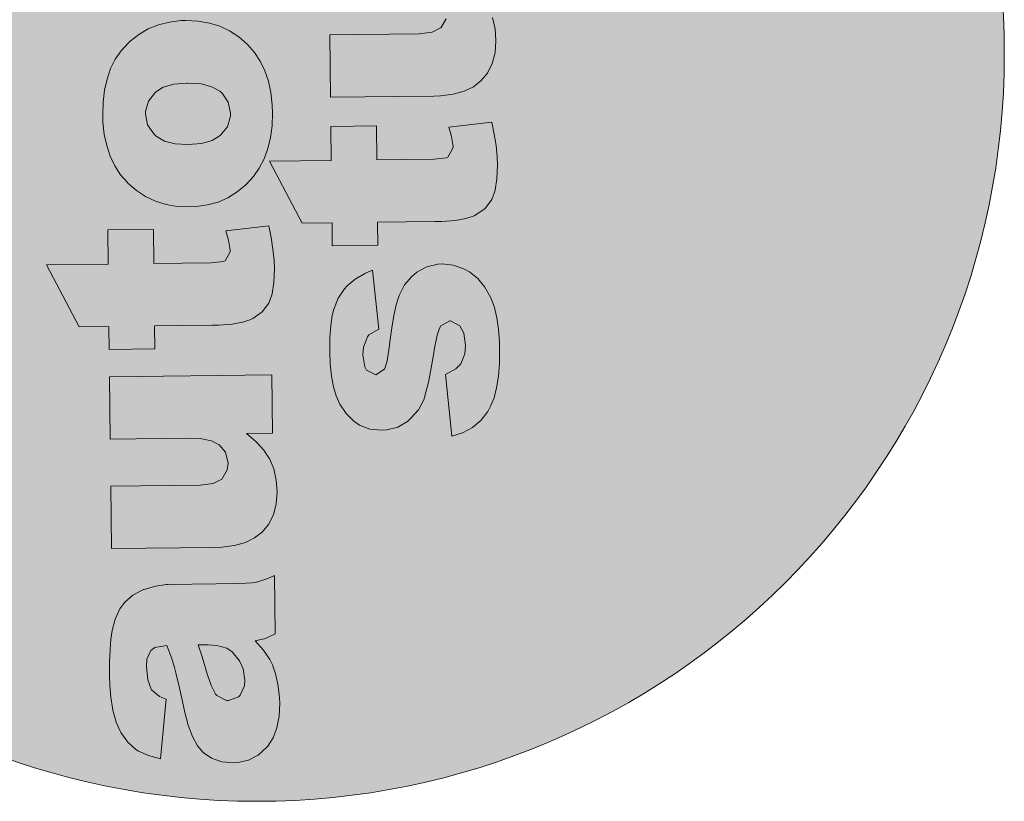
# Model space of a CAD drawing. Header units: millimetres. Extents: x -115268 to 140687, y -37779 to 24471.
# Tile 3 of 256: x -50284 to -49171, y -28963 to -28079. Entities that reach past the tile are written whole.
import ezdxf

# ---------------------------------------------------------------- set-up
doc = ezdxf.new("R2010")
doc.units = ezdxf.units.MM
doc.layers.get('0').update_dxf_attribs({"lineweight": 9})

msp = doc.modelspace()

# ---------------------------------------------------------------- hatches: boundary and pattern name
at = {"true_color": 0x000000}
h = msp.add_hatch(color=18, dxfattribs=at)
h.dxf.hatch_style = 1
h.paths.add_polyline_path([(-50861.01287, -28118.30102, 1), (-49170.81229, -28118.30102, 1)])
at = {"true_color": 0xffffff}
h = msp.add_hatch(color=7, dxfattribs=at)
h.dxf.hatch_style = 1
h.paths.add_polyline_path([(-50116.12036, -28718.13064), (-50117.99406, -28718.15346), (-50130.40994, -28719.83792), (-50143.48021, -28723.74505), (-50143.98914, -28723.92161), (-50156.17868, -28730.20308), (-50165.28142, -28738.15057), (-50170.81124, -28745.71383), (-50176.29336, -28757.19482), (-50179.71069, -28770.35428), (-50181.12755, -28779.91179), (-50182.00228, -28792.01812), (-50182.5156, -28805.82366), (-50182.49923, -28821.15601), (-50182.19198, -28832.39613), (-50181.01024, -28845.49958), (-50179.15751, -28857.74306), (-50178.7878, -28860.12362), (-50175.21512, -28873.70904), (-50170.48742, -28884.21388), (-50169.78948, -28885.56828), (-50161.81917, -28896.54472), (-50152.8621, -28904.61299), (-50149.77116, -28906.61969), (-50138.63706, -28911.59494), (-50124.7921, -28915.34465), (-50118.62771, -28847.97673), (-50126.16193, -28844.83162), (-50135.3386, -28836.9312), (-50139.33775, -28826.08194), (-50140.87884, -28811.44961), (-50140.3033, -28802.75415), (-50135.82661, -28792.6483), (-50131.4352, -28789.52831), (-50117.735, -28786.95845), (-50112.91026, -28799.86512), (-50109.18798, -28811.74511), (-50109.18591, -28811.91544), (-50107.04852, -28819.55569), (-50104.52898, -28830.59851), (-50101.11626, -28845.03768), (-50097.3193, -28863.04978), (-50093.73832, -28877.31654), (-50088.81125, -28890.20402), (-50083.23395, -28900.52816), (-50076.66781, -28908.11446), (-50067.22049, -28914.47315), (-50055.58575, -28918.5905), (-50042.11051, -28919.95965), (-50037.34524, -28919.56089), (-50025.28247, -28916.85856), (-50014.4494, -28911.1047), (-50004.84603, -28902.2993), (-50003.67027, -28900.92209), (-49997.65225, -28891.47891), (-49993.36042, -28880.18277), (-49990.7927, -28867.20402), (-49990.12149, -28852.37438), (-49990.36443, -28846.41468), (-49991.72067, -28832.97263), (-49994.42922, -28820.39886), (-49998.31561, -28809.03196), (-50001.45634, -28802.93719), (-50008.40049, -28792.28898), (-50017.72726, -28781.84014), (-50006.17343, -28779.31437), (-49995.33621, -28773.90118), (-49996.13902, -28707.98101), (-50003.59233, -28711.47901), (-50014.79097, -28715.19299), (-50020.74029, -28716.28761), (-50035.04025, -28717.14321)])
h.paths.add_polyline_path([(-50061.10703, -28786.9682), (-50049.82334, -28790.23802), (-50043.98211, -28794.25556), (-50035.50909, -28804.54443), (-50031.47934, -28813.69488), (-50029.62039, -28826.44937), (-50030.05672, -28832.5877), (-50034.69545, -28843.37697), (-50036.54633, -28845.27349), (-50048.07942, -28849.50263), (-50050.12553, -28849.35718), (-50061.26792, -28843.70058), (-50062.65136, -28842.01382), (-50067.70935, -28832.3648), (-50072.83996, -28816.75402), (-50074.26903, -28811.31985), (-50078.16994, -28798.76059), (-50082.23703, -28786.54409), (-50070.99483, -28786.40718)], flags=16)
h.paths.add_polyline_path([(-50055.63828, -28598.94903), (-50065.38315, -28603.71117), (-50080.01134, -28605.59294), (-50181.0208, -28606.82308), (-50180.15991, -28677.51267), (-50063.30917, -28676.0896), (-50055.47577, -28675.82384), (-50041.35859, -28673.9483), (-50028.96345, -28670.56048), (-50018.46276, -28665.49211), (-50010.02684, -28658.74527), (-50002.63576, -28650.13717), (-49997.31569, -28639.3396), (-49994.05832, -28627.03389), (-49993.03607, -28613.05179), (-49994.04748, -28599.94626), (-49996.75604, -28587.37249), (-50001.30479, -28576.39037), (-50008.08721, -28566.21528), (-50016.8926, -28556.61191), (-50027.73996, -28547.20376), (-49998.10143, -28546.84281), (-49998.90217, -28481.09297), (-50182.52477, -28483.32921), (-50181.66802, -28553.67813), (-50093.26345, -28552.6015), (-50079.96892, -28553.12104), (-50067.33084, -28555.69291), (-50058.41734, -28560.18412), (-50051.32982, -28568.61589), (-50048.45508, -28580.84692), (-50049.38375, -28588.5245)])
h.paths.add_polyline_path([(-50184.54941, -28317.08092), (-50184.07852, -28355.74728), (-50253.91643, -28356.5978), (-50216.9463, -28426.67727), (-50183.2197, -28426.26653), (-50182.90439, -28452.15766), (-50131.29247, -28451.5291), (-50131.60778, -28425.63798), (-50067.0503, -28424.85177), (-50058.87416, -28424.75219), (-50044.06734, -28423.5497), (-50031.99835, -28421.35838), (-50022.66512, -28418.34857), (-50020.46319, -28417.29958), (-50009.99154, -28409.8465), (-50002.44879, -28399.70331), (-50002.11434, -28399.18815), (-49998.6576, -28389.26508), (-49996.59673, -28376.63322), (-49996.10623, -28360.95398), (-49996.561, -28351.58962), (-49997.7386, -28338.82684), (-49999.6017, -28325.73169), (-50002.49096, -28312.30831), (-50050.97459, -28318.00961), (-50047.95026, -28328.5352), (-50046.05598, -28341.26649), (-50051.92447, -28351.92314), (-50053.61953, -28352.62523), (-50067.56845, -28354.32836), (-50132.4666, -28355.11872), (-50132.9375, -28316.45237)])
h.paths.add_polyline_path([(-50159.3797, -28103.652), (-50161.56918, -28105.723), (-50169.30093, -28114.33525), (-50175.99822, -28123.95706), (-50181.32037, -28134.5843), (-50185.26531, -28146.38729), (-50188.17785, -28159.02952), (-50189.8856, -28172.67925), (-50190.21821, -28187.3344), (-50189.95245, -28195.1678), (-50188.59206, -28208.95052), (-50185.7111, -28221.69256), (-50181.81849, -28233.57047), (-50176.57356, -28244.5801), (-50169.97838, -28254.55112), (-50161.40197, -28264.40642), (-50152.04144, -28272.56136), (-50141.73828, -28279.25035), (-50130.60003, -28284.56628), (-50118.62878, -28288.3388), (-50105.99692, -28290.39967), (-50092.52997, -28291.08747), (-50084.69865, -28290.65137), (-50071.94417, -28288.79243), (-50059.88762, -28285.57909), (-50048.70351, -28280.67276), (-50038.22148, -28274.07136), (-50028.60773, -28266.11765), (-50019.86434, -28256.64127), (-50013.33531, -28247.19187), (-50007.67249, -28236.56049), (-50003.55514, -28224.92575), (-50000.47019, -28212.45178), (-49998.75829, -28199.14273), (-49998.2512, -28184.82618), (-49998.70597, -28175.46183), (-50000.23669, -28161.68118), (-50002.94939, -28148.76673), (-50007.01234, -28136.8909), (-50012.25519, -28126.0516), (-50018.67795, -28116.24885), (-50026.45303, -28107.31437), (-50026.97027, -28106.80958), (-50036.44041, -28098.5772), (-50046.74565, -28091.71787), (-50057.88182, -28086.57228), (-50069.68067, -28082.96802), (-50082.48493, -28080.73889), (-50096.12014, -28080.2235), (-50101.5709, -28080.28988), (-50114.83847, -28081.98472), (-50127.23776, -28085.03187), (-50138.7667, -28089.60167), (-50149.42321, -28095.86447)])
h.paths.add_polyline_path([(-50139.48932, -28198.13083), (-50141.85513, -28185.72324), (-50141.88832, -28182.99786), (-50138.62472, -28171.20316), (-50130.5689, -28161.22408), (-50121.77779, -28155.66545), (-50109.89573, -28152.11351), (-50094.54196, -28150.8666), (-50079.06278, -28151.90837), (-50066.92948, -28154.99748), (-50057.83734, -28160.16796), (-50055.25533, -28162.35122), (-50048.31534, -28172.65876), (-50045.94953, -28185.06635), (-50045.91012, -28188.30274), (-50049.34197, -28200.26985), (-50057.39987, -28210.07859), (-50066.52958, -28215.81171), (-50078.58405, -28219.19539), (-50093.55913, -28220.57029), (-50108.22257, -28219.55634), (-50120.35587, -28216.46723), (-50129.79283, -28210.96023), (-50132.54932, -28208.43837)], flags=16)
h.paths.add_polyline_path([(-50190.19188, -27853.76602), (-50189.38907, -27919.68619), (-50162.30559, -27919.35635), (-50170.56909, -27926.27146), (-50179.48283, -27935.7499), (-50186.0077, -27945.53998), (-50189.47689, -27954.44103), (-50192.05292, -27966.73844), (-50192.73035, -27981.05707), (-50192.09072, -27991.6117), (-50189.38217, -28004.18547), (-50184.81236, -28015.71441), (-50178.21511, -28025.85576), (-50169.5842, -28035.12054), (-50165.28223, -28038.64574), (-50155.83905, -28044.66376), (-50144.87944, -28049.30041), (-50132.57373, -28052.55778), (-50118.91985, -28054.6062), (-50104.09229, -28055.10707), (-50090.30335, -28054.25769), (-50076.86959, -28052.22011), (-50064.64479, -28048.83436), (-50053.62686, -28044.27078), (-50043.81996, -28038.18869), (-50037.23907, -28032.9977), (-50028.15085, -28023.85785), (-50021.11912, -28013.72088), (-50016.13972, -28002.92745), (-50013.21887, -27990.96657), (-50012.35036, -27978.34923), (-50013.33273, -27967.62841), (-50016.37988, -27955.22912), (-50021.46485, -27943.36574), (-50022.16072, -27942.18168), (-50029.26275, -27932.55756), (-50039.60325, -27922.80252), (-50001.4479, -27922.33784), (-50002.31087, -27851.47792)])
h.paths.add_polyline_path([(-50139.39409, -27968.14148), (-50142.17814, -27955.38254), (-50139.53077, -27942.92962), (-50131.81769, -27932.78435), (-50126.5829, -27928.97264), (-50115.39048, -27924.74766), (-50101.1009, -27923.04038), (-50093.60195, -27923.28978), (-50080.79146, -27926.02991), (-50071.18416, -27931.53484), (-50063.56905, -27941.32308), (-50060.86464, -27953.55618), (-50063.09792, -27966.01977), (-50070.13173, -27975.98641), (-50074.01627, -27978.7595), (-50085.03628, -27983.15275), (-50099.4962, -27984.86211), (-50110.06327, -27984.47971), (-50122.87169, -27981.90991), (-50132.13002, -27977.08218)], flags=16)
h.paths.add_polyline_path([(-50069.44643, -27738.49396), (-50083.41816, -27738.32339), (-50098.59261, -27737.31566), (-50111.39481, -27735.25687), (-50121.82474, -27732.14702), (-50129.87826, -27728.32678), (-50130.05275, -27727.98818), (-50138.50917, -27719.062), (-50141.55218, -27707.00339), (-50140.77518, -27700.8609), (-50136.51239, -27687.18006), (-50187.02714, -27665.98896), (-50191.50383, -27676.09482), (-50195.0998, -27688.57501), (-50196.15109, -27700.1724), (-50196.14072, -27701.02409), (-50194.10729, -27714.11717), (-50188.69409, -27724.95439), (-50184.54794, -27729.67402), (-50174.74542, -27737.22091), (-50161.36998, -27744.38357), (-50191.51951, -27744.75075), (-50190.71671, -27810.67092), (-50007.09411, -27808.43468), (-50007.955, -27737.74509)])
h.paths.add_polyline_path([(-50131.44836, -27459.51526), (-50133.32206, -27459.53807), (-50145.74002, -27461.0522), (-50158.81028, -27464.95933), (-50159.31921, -27465.13589), (-50171.50875, -27471.41736), (-50180.61149, -27479.36485), (-50186.13924, -27487.09844), (-50191.62343, -27498.4091), (-50195.04076, -27511.56856), (-50196.45762, -27521.12607), (-50197.33028, -27533.40273), (-50197.84567, -27547.03794), (-50197.82931, -27562.37029), (-50197.52206, -27573.61041), (-50196.34031, -27586.71387), (-50194.48759, -27598.95734), (-50194.1158, -27601.50824), (-50190.54311, -27615.09366), (-50185.81542, -27625.5985), (-50185.11955, -27626.78256), (-50177.14924, -27637.759), (-50168.1901, -27645.99761), (-50165.10123, -27647.83397), (-50153.96506, -27652.97956), (-50140.12217, -27656.55893), (-50133.95571, -27589.36135), (-50141.492, -27586.0459), (-50150.66536, -27578.32447), (-50154.66783, -27567.29622), (-50156.20684, -27552.83422), (-50155.63337, -27543.96844), (-50151.15668, -27533.86258), (-50146.76527, -27530.74259), (-50133.00473, -27528.33415), (-50128.24033, -27541.07941), (-50124.51598, -27553.12972), (-50124.51391, -27553.30006), (-50122.3786, -27560.76997), (-50119.85905, -27571.81279), (-50116.44426, -27586.4223), (-50112.64938, -27604.26406), (-50109.0684, -27618.53082), (-50104.14132, -27631.4183), (-50098.56402, -27641.74244), (-50091.99789, -27649.32875), (-50082.55056, -27655.68743), (-50070.91375, -27659.97512), (-50057.44058, -27661.17393), (-50052.67324, -27660.94551), (-50040.61255, -27658.07284), (-50029.77948, -27652.31898), (-50020.1761, -27643.51358), (-50019.00034, -27642.13637), (-50012.98233, -27632.69319), (-50008.68842, -27621.56739), (-50006.12277, -27608.4183), (-50005.45156, -27593.58866), (-50005.6945, -27587.62896), (-50007.05074, -27574.18691), (-50009.75722, -27561.78348), (-50013.64361, -27550.41658), (-50016.78641, -27544.15147), (-50023.72848, -27533.67359), (-50033.05734, -27523.05442), (-50021.50351, -27520.52865), (-50010.66421, -27515.2858), (-50011.46909, -27449.19529), (-50018.9224, -27452.69329), (-50030.12104, -27456.40727), (-50036.07037, -27457.50189), (-50050.36825, -27458.52783)])
h.paths.add_polyline_path([(-50097.56503, -27527.92871), (-50086.32283, -27527.79179), (-50076.43502, -27528.35282), (-50065.15134, -27531.62264), (-50059.31219, -27535.46984), (-50050.83917, -27545.75871), (-50046.80941, -27554.90916), (-50044.95046, -27567.66365), (-50045.38472, -27573.97232), (-50050.02552, -27584.59125), (-50051.8764, -27586.48777), (-50063.40949, -27590.71691), (-50065.4556, -27590.57146), (-50076.59799, -27584.91487), (-50077.97935, -27583.39843), (-50083.03943, -27573.57908), (-50088.17003, -27557.9683), (-50089.5991, -27552.53413), (-50093.50001, -27539.97488)], flags=16)
h.paths.add_polyline_path([(-50196.86118, -27306.13461), (-50196.45252, -27339.69088), (-50200.88127, -27339.74481), (-50212.64485, -27339.03627), (-50223.34685, -27333.04141), (-50226.16757, -27319.77973), (-50225.90365, -27313.47313), (-50224.37246, -27299.31447, 0.0136846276), (-50268.8652, -27311.94535), (-50269.89838, -27324.06026), (-50270.43659, -27335.82176), (-50270.65487, -27345.87576), (-50270.00072, -27357.62274), (-50268.13763, -27370.7179), (-50264.94711, -27380.90074), (-50259.3781, -27390.54353), (-50250.92375, -27399.29937), (-50241.82954, -27404.64019), (-50228.668, -27408.22786), (-50216.38304, -27409.78187), (-50203.94019, -27410.31178), (-50195.5937, -27410.21013), (-50195.27217, -27436.61227), (-50143.66025, -27435.98371), (-50143.98179, -27409.58158), (-50011.97111, -27407.97389), (-50012.82992, -27337.45463), (-50144.8406, -27339.06232), (-50145.24927, -27305.50606)])
h.paths.add_polyline_path([(-49924.41614, -27407.07797), (-49930.94309, -27416.69771), (-49936.26524, -27427.32494), (-49940.38259, -27438.95968), (-49943.29513, -27451.60191), (-49944.83254, -27465.24956), (-49945.33549, -27479.90678), (-49945.06973, -27487.74018), (-49943.53901, -27501.52083), (-49940.8263, -27514.43528), (-49936.76336, -27526.31111), (-49931.5205, -27537.15041), (-49924.92533, -27547.12142), (-49916.41699, -27557.08225), (-49906.98838, -27565.13167), (-49896.68315, -27571.991), (-49885.5449, -27577.30692), (-49873.74606, -27580.91119), (-49860.94179, -27583.14031), (-49847.47692, -27583.65778), (-49839.64352, -27583.39202), (-49826.88904, -27581.53307), (-49814.83457, -27578.1494), (-49803.65045, -27573.24307), (-49793.16635, -27566.81201), (-49783.72294, -27558.86036), (-49774.98162, -27549.21366), (-49768.28226, -27539.76218), (-49762.78977, -27529.13287), (-49758.50001, -27517.6664), (-49755.41506, -27505.19243), (-49753.70524, -27491.71304), (-49753.36848, -27477.39856), (-49753.65084, -27468.20247), (-49755.18156, -27454.42182), (-49758.06459, -27441.50945), (-49762.12754, -27429.63361), (-49767.20006, -27418.79225), (-49773.79523, -27408.82123), (-49781.3979, -27400.05501), (-49781.91514, -27399.55023), (-49791.38736, -27391.1475), (-49801.69052, -27384.45852), (-49812.82669, -27379.31293), (-49824.79795, -27375.5404), (-49837.60014, -27373.48161), (-49851.06709, -27372.79381), (-49856.51577, -27373.03053), (-49869.78542, -27374.55502), (-49882.1847, -27377.60218), (-49893.71157, -27382.34232), (-49904.36808, -27388.60512), (-49914.32665, -27396.22231), (-49916.68439, -27398.46572)])
h.paths.add_polyline_path([(-49896.97241, -27478.29563), (-49896.83319, -27475.73851), (-49893.57167, -27463.77347), (-49885.51584, -27453.79439), (-49876.89299, -27448.40817), (-49864.8406, -27444.85415), (-49849.61527, -27443.44232), (-49834.00972, -27444.47868), (-49821.87642, -27447.56779), (-49812.78429, -27452.73827), (-49810.2002, -27455.09186), (-49803.26228, -27465.22907), (-49800.89647, -27477.63665), (-49801.02532, -27481.04546), (-49804.28891, -27492.84015), (-49812.34682, -27502.6489), (-49812.34474, -27502.81924), (-49821.64686, -27508.38409), (-49833.69925, -27511.93811), (-49848.50607, -27513.1406), (-49863.16744, -27512.29698), (-49875.30281, -27509.03754), (-49884.73977, -27503.53053), (-49887.6666, -27501.01075), (-49894.43626, -27490.70114)], flags=16)
h.paths.add_polyline_path([(-49939.35737, -27621.06377), (-49938.50063, -27691.41269), (-49754.87803, -27689.17644), (-49755.73477, -27618.82753)])
h.paths.add_polyline_path([(-50007.955, -27737.74509), (-50007.09411, -27808.43468), (-49918.85987, -27807.36012), (-49921.55206, -27810.11869), (-49929.60582, -27820.26811), (-49935.43068, -27831.58292), (-49936.91184, -27835.85999), (-49939.82854, -27848.16155), (-49940.68668, -27861.63057), (-49939.68564, -27873.88442), (-49936.64056, -27886.11337), (-49931.73423, -27897.29749), (-49924.79423, -27907.60503), (-49915.82265, -27916.86566), (-49908.08491, -27922.73408), (-49897.96453, -27928.40312), (-49886.83873, -27932.69703), (-49874.36476, -27935.78199), (-49860.5447, -27937.48766), (-49845.5468, -27937.98645), (-49835.84178, -27937.52754), (-49822.40388, -27935.83063), (-49809.83218, -27932.95174), (-49797.95634, -27928.88879), (-49786.77637, -27923.64179), (-49776.46261, -27917.21281), (-49773.25526, -27914.78868), (-49764.33116, -27906.16192), (-49757.29527, -27896.36562), (-49752.31795, -27885.40186), (-49749.57159, -27873.10238), (-49748.71345, -27859.63336), (-49749.34063, -27850.10074), (-49752.04918, -27837.52697), (-49756.96173, -27825.83184), (-49760.77966, -27820.08605), (-49769.24024, -27810.81919), (-49780.60483, -27800.90626), (-49753.52135, -27800.57643), (-49754.32416, -27734.65625)])
h.paths.add_polyline_path([(-49860.41998, -27807.84094), (-49845.78765, -27806.29985), (-49833.00205, -27806.99595), (-49820.53223, -27809.74023), (-49811.13111, -27814.986), (-49803.13948, -27825.03133), (-49800.43508, -27837.26443), (-49802.85321, -27848.53774), (-49810.7387, -27858.51475), (-49816.99344, -27862.50924), (-49828.53275, -27866.22737), (-49843.50782, -27867.60227), (-49856.12101, -27867.07443), (-49868.76117, -27864.33222), (-49877.84708, -27859.67275), (-49885.27734, -27851.0748), (-49888.44767, -27838.68063), (-49885.58228, -27826.03535), (-49878.03954, -27815.89216), (-49871.95722, -27811.7294)], flags=16)
h.paths.add_polyline_path([(-49935.07159, -27972.97869), (-49934.21485, -28043.32761), (-49845.98061, -28042.25305), (-49832.51574, -28042.77052), (-49819.87973, -28045.17206), (-49810.96623, -28049.66327), (-49804.04906, -28058.09711), (-49801.17432, -28070.32813), (-49801.93057, -28078.17398), (-49808.10855, -28088.47091), (-49808.27889, -28088.47299), (-49817.92998, -28093.36065), (-49832.56023, -28095.07208), (-49933.5697, -28096.30222), (-49932.70881, -28166.99181), (-49815.85806, -28165.56875), (-49808.195, -28165.30506), (-49793.90749, -28163.42744), (-49781.68269, -28160.04169), (-49771.18199, -28154.97333), (-49762.57366, -28148.39475), (-49755.355, -28139.61839), (-49749.86459, -28128.81874), (-49746.60722, -28116.51304), (-49745.75323, -28102.70335), (-49746.59638, -28089.42541), (-49749.47527, -28076.85371), (-49753.86644, -28066.00404), (-49754.21541, -28065.32684), (-49760.80644, -28055.6965), (-49769.43943, -28046.26139), (-49780.4592, -28036.68498), (-49750.65033, -28036.32195), (-49751.44899, -27970.74245)])
h.paths.add_polyline_path([(-49880.39596, -28237.9066), (-49880.86686, -28199.24025), (-49932.30844, -28199.86673), (-49931.83754, -28238.53308), (-50001.84579, -28239.38567), (-49964.70533, -28309.46307), (-49930.97873, -28309.05234), (-49930.66341, -28334.94346), (-49879.22183, -28334.31698), (-49879.53715, -28308.42586), (-49814.80933, -28307.63757), (-49806.80352, -28307.54007), (-49791.82637, -28306.3355), (-49779.75738, -28304.14418), (-49770.42414, -28301.13437), (-49768.22222, -28300.08538), (-49757.75056, -28292.63231), (-49750.24195, -28282.53501), (-49746.58489, -28272.22329), (-49744.5261, -28259.4211), (-49744.0356, -28243.74185), (-49744.32003, -28234.37543), (-49745.49763, -28221.61265), (-49747.52899, -28208.6899), (-49750.24999, -28195.09411), (-49798.90395, -28200.79749), (-49795.70928, -28211.321), (-49793.851, -28223.81041), (-49799.85383, -28234.71102), (-49801.5489, -28235.41311), (-49815.32747, -28237.11417)])
h.paths.add_polyline_path([(-49835.06784, -28364.78507), (-49840.80119, -28369.62502), (-49848.86117, -28379.26343), (-49855.0184, -28391.26373), (-49855.34663, -28392.2899), (-49858.46685, -28401.86815), (-49861.21944, -28413.65662), (-49863.43404, -28427.65324), (-49865.45342, -28443.69183), (-49866.22212, -28450.51566), (-49868.60084, -28465.02536), (-49871.39536, -28474.32805), (-49881.35556, -28480.85397), (-49891.81246, -28475.52974), (-49893.90213, -28471.80724), (-49896.28246, -28458.2073), (-49895.53657, -28449.50977), (-49890.90614, -28438.03915), (-49889.22974, -28435.80403), (-49878.0643, -28429.36467), (-49885.35026, -28362.67165), (-49893.14632, -28366.00346), (-49904.65036, -28372.61731), (-49913.75725, -28380.22413), (-49916.95215, -28383.67027), (-49923.97766, -28394.31825), (-49928.9384, -28406.6447), (-49930.72704, -28413.65131), (-49932.46176, -28425.08666), (-49933.31575, -28438.89636), (-49933.45727, -28455.25279), (-49932.95479, -28468.53488), (-49931.59441, -28482.31761), (-49929.40309, -28494.3866), (-49926.38083, -28504.74185), (-49922.17659, -28514.2309), (-49915.06211, -28524.87704), (-49906.43949, -28533.46047), (-49899.74037, -28537.97865), (-49888.10356, -28542.26633), (-49874.96899, -28543.63963), (-49868.84103, -28543.22428), (-49856.61415, -28540.00886), (-49845.61904, -28533.57158), (-49841.74279, -28530.11714), (-49833.17181, -28520.47251), (-49827.34695, -28509.1577), (-49824.72529, -28500.60769), (-49821.96648, -28489.33023), (-49819.24294, -28475.15704), (-49816.21192, -28458.25433), (-49814.9405, -28450.74293), (-49812.05285, -28436.05667), (-49809.42497, -28428.01767), (-49807.92306, -28425.44395), (-49797.42118, -28419.6776), (-49786.45445, -28425.69358), (-49782.0944, -28433.9882), (-49780.05474, -28447.59229), (-49780.78818, -28457.31184), (-49785.25242, -28468.43971), (-49790.80299, -28474.2996), (-49802.82012, -28480.74933), (-49795.49682, -28550.50841), (-49783.44858, -28546.61373), (-49772.27898, -28540.51504), (-49762.83557, -28532.5634), (-49754.95008, -28522.5864), (-49751.61596, -28516.58313), (-49747.81646, -28506.82625), (-49744.88732, -28495.54671), (-49742.83268, -28482.40384), (-49741.65254, -28467.39765), (-49741.51309, -28450.87087), (-49741.59606, -28444.05742), (-49742.62615, -28429.41886), (-49744.48924, -28416.32371), (-49747.35776, -28404.60369), (-49750.88688, -28394.59533), (-49751.23585, -28393.91813), (-49758.02833, -28381.73482), (-49765.98412, -28371.95073), (-49775.44389, -28364.57003), (-49781.96024, -28361.07179), (-49794.10805, -28356.79033), (-49806.39094, -28355.40666), (-49811.32655, -28355.8075), (-49823.72791, -28358.68431)])

# ---------------------------------------------------------------- linework, layer by layer
at = {"color": 7, "lineweight": 0}
for p, q in [((-49746.59638, -28089.42541), (-49749.47527, -28076.85371)), ((-50127.23776, -28085.03187), (-50138.7667, -28089.60167)), ((-50114.83847, -28081.98472), (-50127.23776, -28085.03187)), ((-50101.5709, -28080.28988), (-50114.83847, -28081.98472)), ((-50096.12014, -28080.2235), (-50101.5709, -28080.28988)), ((-50082.48493, -28080.73889), (-50096.12014, -28080.2235)), ((-50069.68067, -28082.96802), (-50082.48493, -28080.73889)), ((-50057.88182, -28086.57228), (-50069.68067, -28082.96802)), ((-50046.74565, -28091.71787), (-50057.88182, -28086.57228)), ((-49808.27889, -28088.47299), (-49817.92998, -28093.36065)), ((-49808.10855, -28088.47091), (-49808.27889, -28088.47299)), ((-49801.93057, -28078.17398), (-49808.10855, -28088.47091)), ((-50149.42321, -28095.86447), (-50159.3797, -28103.652)), ((-50138.7667, -28089.60167), (-50149.42321, -28095.86447)), ((-50036.44041, -28098.5772), (-50046.74565, -28091.71787)), ((-50026.97027, -28106.80958), (-50036.44041, -28098.5772)), ((-49832.56023, -28095.07208), (-49933.5697, -28096.30222)), ((-49933.5697, -28096.30222), (-49932.70881, -28166.99181)), ((-49817.92998, -28093.36065), (-49832.56023, -28095.07208)), ((-49745.75323, -28102.70335), (-49746.59638, -28089.42541)), ((-50161.56918, -28105.723), (-50169.30093, -28114.33525)), ((-50159.3797, -28103.652), (-50161.56918, -28105.723)), ((-50026.45303, -28107.31437), (-50026.97027, -28106.80958)), ((-50018.67795, -28116.24885), (-50026.45303, -28107.31437)), ((-49746.60722, -28116.51304), (-49745.75323, -28102.70335)), ((-50169.30093, -28114.33525), (-50175.99822, -28123.95706)), ((-50012.25519, -28126.0516), (-50018.67795, -28116.24885)), ((-49749.86459, -28128.81874), (-49746.60722, -28116.51304)), ((-50175.99822, -28123.95706), (-50181.32037, -28134.5843)), ((-50007.01234, -28136.8909), (-50012.25519, -28126.0516)), ((-49755.355, -28139.61839), (-49749.86459, -28128.81874)), ((-50181.32037, -28134.5843), (-50185.26531, -28146.38729)), ((-50002.94939, -28148.76673), (-50007.01234, -28136.8909)), ((-49762.57366, -28148.39475), (-49755.355, -28139.61839)), ((-50185.26531, -28146.38729), (-50188.17785, -28159.02952)), ((-50130.5689, -28161.22408), (-50121.77779, -28155.66545)), ((-50121.77779, -28155.66545), (-50109.89573, -28152.11351)), ((-50109.89573, -28152.11351), (-50095.08891, -28150.91102)), ((-50095.08891, -28150.91102), (-50094.0669, -28150.89857)), ((-50094.0669, -28150.89857), (-50079.06278, -28151.90837)), ((-50079.06278, -28151.90837), (-50066.92948, -28154.99748)), ((-50066.92948, -28154.99748), (-50057.83734, -28160.16796)), ((-50000.23669, -28161.68118), (-50002.94939, -28148.76673)), ((-49781.68269, -28160.04169), (-49771.18199, -28154.97333)), ((-49771.18199, -28154.97333), (-49762.57366, -28148.39475)), ((-50188.17785, -28159.02952), (-50189.8856, -28172.67925)), ((-50138.62472, -28171.20316), (-50130.5689, -28161.22408)), ((-50057.83734, -28160.16796), (-50055.25533, -28162.35122)), ((-50055.25533, -28162.35122), (-50048.31534, -28172.65876)), ((-49998.70597, -28175.46183), (-50000.23669, -28161.68118)), ((-49932.70881, -28166.99181), (-49815.85806, -28165.56875)), ((-49815.85806, -28165.56875), (-49808.195, -28165.30506)), ((-49808.195, -28165.30506), (-49793.90749, -28163.42744)), ((-49793.90749, -28163.42744), (-49781.68269, -28160.04169)), ((-50189.8856, -28172.67925), (-50190.21821, -28187.3344)), ((-50141.88832, -28182.99786), (-50138.62472, -28171.20316)), ((-50048.31534, -28172.65876), (-50045.94953, -28185.06635)), ((-49998.2512, -28184.82618), (-49998.70597, -28175.46183)), ((-50190.21821, -28187.3344), (-50189.95245, -28195.1678)), ((-50141.85513, -28185.72324), (-50141.88832, -28182.99786)), ((-50139.48932, -28198.13083), (-50141.85513, -28185.72324)), ((-50045.91012, -28188.30274), (-50049.34197, -28200.26985)), ((-50045.94953, -28185.06635), (-50045.91012, -28188.30274)), ((-49998.75829, -28199.14273), (-49998.2512, -28184.82618)), ((-50189.95245, -28195.1678), (-50188.59206, -28208.95052)), ((-50132.54932, -28208.43837), (-50139.48932, -28198.13083)), ((-50049.34197, -28200.26985), (-50057.39987, -28210.07859)), ((-50000.47019, -28212.45178), (-49998.75829, -28199.14273)), ((-49880.86686, -28199.24025), (-49932.30844, -28199.86673)), ((-49932.30844, -28199.86673), (-49931.83754, -28238.53308)), ((-49880.39596, -28237.9066), (-49880.86686, -28199.24025)), ((-49750.24999, -28195.09411), (-49798.90395, -28200.79749)), ((-49747.52899, -28208.6899), (-49750.24999, -28195.09411)), ((-50188.59206, -28208.95052), (-50185.7111, -28221.69256)), ((-50129.79283, -28210.96023), (-50132.54932, -28208.43837)), ((-50120.35587, -28216.46723), (-50129.79283, -28210.96023)), ((-50057.39987, -28210.07859), (-50066.52958, -28215.81171)), ((-50057.39987, -28210.07859), (-50057.39987, -28210.07859)), ((-49798.90395, -28200.79749), (-49795.70928, -28211.321)), ((-49795.70928, -28211.321), (-49794.03934, -28222.54453)), ((-49745.49763, -28221.61265), (-49747.52899, -28208.6899)), ((-50185.7111, -28221.69256), (-50181.81849, -28233.57047)), ((-50108.22257, -28219.55634), (-50120.35587, -28216.46723)), ((-50093.55913, -28220.57029), (-50108.22257, -28219.55634)), ((-50078.58405, -28219.19539), (-50093.55913, -28220.57029)), ((-50066.52958, -28215.81171), (-50078.58405, -28219.19539)), ((-50003.55514, -28224.92575), (-50000.47019, -28212.45178)), ((-49794.03934, -28222.54453), (-49794.18686, -28224.42031)), ((-49744.32003, -28234.37543), (-49745.49763, -28221.61265)), ((-50181.81849, -28233.57047), (-50176.57356, -28244.5801)), ((-50007.67249, -28236.56049), (-50003.55514, -28224.92575)), ((-49794.18686, -28224.42031), (-49799.85383, -28234.71102)), ((-50176.57356, -28244.5801), (-50169.97838, -28254.55112)), ((-50013.33531, -28247.19187), (-50007.67249, -28236.56049)), ((-49931.83754, -28238.53308), (-50001.84579, -28239.38567)), ((-50001.84579, -28239.38567), (-49964.70533, -28309.46307)), ((-49815.32747, -28237.11417), (-49880.39596, -28237.9066)), ((-49801.5489, -28235.41311), (-49815.32747, -28237.11417)), ((-49799.85383, -28234.71102), (-49801.5489, -28235.41311)), ((-49744.5261, -28259.4211), (-49744.0356, -28243.74185)), ((-49744.0356, -28243.74185), (-49744.32003, -28234.37543)), ((-50169.97838, -28254.55112), (-50162.2033, -28263.48559)), ((-50019.86434, -28256.64127), (-50013.33531, -28247.19187)), ((-50162.2033, -28263.48559), (-50161.684, -28264.16072)), ((-50161.684, -28264.16072), (-50152.04144, -28272.56136)), ((-50038.22148, -28274.07136), (-50028.60773, -28266.11765)), ((-50028.60773, -28266.11765), (-50019.86434, -28256.64127)), ((-49746.58489, -28272.22329), (-49744.5261, -28259.4211)), ((-50152.04144, -28272.56136), (-50141.73828, -28279.25035)), ((-50048.70351, -28280.67276), (-50038.22148, -28274.07136)), ((-49750.04371, -28281.97603), (-49746.58489, -28272.22329)), ((-50141.73828, -28279.25035), (-50130.60003, -28284.56628)), ((-50130.60003, -28284.56628), (-50118.62878, -28288.3388)), ((-50118.62878, -28288.3388), (-50105.99692, -28290.39967)), ((-50084.69865, -28290.65137), (-50071.94417, -28288.79243)), ((-50071.94417, -28288.79243), (-50059.88762, -28285.57909)), ((-50059.88762, -28285.57909), (-50048.70351, -28280.67276)), ((-49757.75056, -28292.63231), (-49750.20782, -28282.48911)), ((-49750.20782, -28282.48911), (-49750.04371, -28281.97603)), ((-50105.99692, -28290.39967), (-50092.52997, -28291.08747)), ((-50092.52997, -28291.08747), (-50084.69865, -28290.65137)), ((-49770.42414, -28301.13437), (-49768.22222, -28300.08538)), ((-49768.22222, -28300.08538), (-49757.75056, -28292.63231)), ((-49964.70533, -28309.46307), (-49930.97873, -28309.05234)), ((-49930.97873, -28309.05234), (-49930.66341, -28334.94346)), ((-49879.53715, -28308.42586), (-49814.80933, -28307.63757)), ((-49879.22183, -28334.31698), (-49879.53715, -28308.42586)), ((-49814.80933, -28307.63757), (-49806.80352, -28307.54007)), ((-49806.80352, -28307.54007), (-49791.82637, -28306.3355)), ((-49791.82637, -28306.3355), (-49779.75738, -28304.14418)), ((-49779.75738, -28304.14418), (-49770.42414, -28301.13437)), ((-50132.9375, -28316.45237), (-50184.54941, -28317.08092)), ((-50184.54941, -28317.08092), (-50184.07852, -28355.74728)), ((-50132.4666, -28355.11872), (-50132.9375, -28316.45237)), ((-50002.49096, -28312.30831), (-50050.97459, -28318.00961)), ((-50050.97459, -28318.00961), (-50047.95026, -28328.5352)), ((-49999.6017, -28325.73169), (-50002.49096, -28312.30831)), ((-50047.95026, -28328.5352), (-50046.28032, -28339.75873)), ((-49997.7386, -28338.82684), (-49999.6017, -28325.73169)), ((-50046.2575, -28341.63243), (-50051.92447, -28351.92314)), ((-50046.28032, -28339.75873), (-50046.2575, -28341.63243)), ((-49996.561, -28351.58962), (-49997.7386, -28338.82684)), ((-49930.66341, -28334.94346), (-49879.22183, -28334.31698)), ((-50184.07852, -28355.74728), (-50253.91643, -28356.5978)), ((-50067.56845, -28354.32836), (-50132.4666, -28355.11872)), ((-50053.61953, -28352.62523), (-50067.56845, -28354.32836)), ((-50051.92447, -28351.92314), (-50053.61953, -28352.62523)), ((-49996.10623, -28360.95398), (-49996.561, -28351.58962)), ((-49811.32655, -28355.8075), (-49823.72791, -28358.68431)), ((-49806.39094, -28355.40666), (-49811.32655, -28355.8075)), ((-49794.10805, -28356.79033), (-49806.39094, -28355.40666)), ((-50253.91643, -28356.5978), (-50216.9463, -28426.67727)), ((-49996.59673, -28376.63322), (-49996.10623, -28360.95398)), ((-49893.14632, -28366.00346), (-49904.65036, -28372.61731)), ((-49885.35026, -28362.67165), (-49893.14632, -28366.00346)), ((-49878.0643, -28429.36467), (-49885.35026, -28362.67165)), ((-49835.06784, -28364.78507), (-49840.80119, -28369.62502)), ((-49823.72791, -28358.68431), (-49835.06784, -28364.78507)), ((-49781.96024, -28361.07179), (-49794.10805, -28356.79033)), ((-49775.44389, -28364.57003), (-49781.96024, -28361.07179)), ((-49765.98412, -28371.95073), (-49775.44389, -28364.57003)), ((-49998.6576, -28389.26508), (-49996.59673, -28376.63322)), ((-49904.65036, -28372.61731), (-49913.75725, -28380.22413)), ((-49840.80119, -28369.62502), (-49848.86117, -28379.26343)), ((-49758.02833, -28381.73482), (-49765.98412, -28371.95073)), ((-50002.11434, -28399.18815), (-49998.6576, -28389.26508)), ((-49916.95215, -28383.67027), (-49923.97766, -28394.31825)), ((-49913.75725, -28380.22413), (-49916.95215, -28383.67027)), ((-49848.86117, -28379.26343), (-49855.0184, -28391.26373)), ((-49751.23585, -28393.91813), (-49758.02833, -28381.73482)), ((-50009.99154, -28409.8465), (-50002.44879, -28399.70331)), ((-50002.44879, -28399.70331), (-50002.11434, -28399.18815)), ((-49923.97766, -28394.31825), (-49928.9384, -28406.6447)), ((-49855.34663, -28392.2899), (-49858.46685, -28401.86815)), ((-49855.0184, -28391.26373), (-49855.34663, -28392.2899)), ((-49750.88688, -28394.59533), (-49751.23585, -28393.91813)), ((-49747.35776, -28404.60369), (-49750.88688, -28394.59533)), ((-50020.46319, -28417.29958), (-50009.99154, -28409.8465)), ((-49928.9384, -28406.6447), (-49930.72704, -28413.65131)), ((-49858.46685, -28401.86815), (-49861.21944, -28413.65662)), ((-49744.48924, -28416.32371), (-49747.35776, -28404.60369)), ((-50044.06734, -28423.5497), (-50031.99835, -28421.35838)), ((-50031.99835, -28421.35838), (-50022.66512, -28418.34857)), ((-50022.66512, -28418.34857), (-50020.46319, -28417.29958)), ((-49930.72704, -28413.65131), (-49932.46176, -28425.08666)), ((-49861.21944, -28413.65662), (-49863.43404, -28427.65324)), ((-49807.92306, -28425.44395), (-49797.76926, -28419.86872)), ((-49797.76926, -28419.86872), (-49797.08791, -28419.86042)), ((-49797.08791, -28419.86042), (-49786.45445, -28425.69358)), ((-49742.62615, -28429.41886), (-49744.48924, -28416.32371)), ((-50216.9463, -28426.67727), (-50183.2197, -28426.26653)), ((-50183.2197, -28426.26653), (-50182.90439, -28452.15766)), ((-50131.60778, -28425.63798), (-50067.0503, -28424.85177)), ((-50131.29247, -28451.5291), (-50131.60778, -28425.63798)), ((-50067.0503, -28424.85177), (-50058.87416, -28424.75219)), ((-50058.87416, -28424.75219), (-50044.06734, -28423.5497)), ((-49932.46176, -28425.08666), (-49933.31575, -28438.89636)), ((-49889.22974, -28435.80403), (-49878.0643, -28429.36467)), ((-49863.43404, -28427.65324), (-49865.45342, -28443.69183)), ((-49812.05285, -28436.05667), (-49809.42497, -28428.01767)), ((-49809.42497, -28428.01767), (-49807.92306, -28425.44395)), ((-49786.45445, -28425.69358), (-49782.0944, -28433.9882)), ((-49782.0944, -28433.9882), (-49780.05474, -28447.59229)), ((-49741.59606, -28444.05742), (-49742.62615, -28429.41886)), ((-49933.31575, -28438.89636), (-49933.45727, -28455.25279)), ((-49895.53657, -28449.50977), (-49890.90614, -28438.03915)), ((-49890.90614, -28438.03915), (-49889.22974, -28435.80403)), ((-49865.45342, -28443.69183), (-49866.22212, -28450.51566)), ((-49814.9405, -28450.74293), (-49812.05285, -28436.05667)), ((-49741.51309, -28450.87087), (-49741.59606, -28444.05742)), ((-50182.90439, -28452.15766), (-50131.29247, -28451.5291)), ((-49933.45727, -28455.25279), (-49932.95479, -28468.53488)), ((-49896.28246, -28458.2073), (-49895.53657, -28449.50977)), ((-49866.22212, -28450.51566), (-49868.60084, -28465.02536)), ((-49816.21192, -28458.25433), (-49814.9405, -28450.74293)), ((-49780.05474, -28447.59229), (-49780.78818, -28457.31184)), ((-49741.65254, -28467.39765), (-49741.51309, -28450.87087)), ((-49893.90213, -28471.80724), (-49896.28246, -28458.2073)), ((-49868.60084, -28465.02536), (-49871.22043, -28473.74571)), ((-49819.24294, -28475.15704), (-49816.21192, -28458.25433)), ((-49780.78818, -28457.31184), (-49785.25242, -28468.43971)), ((-49742.83268, -28482.40384), (-49741.65254, -28467.39765)), ((-49932.95479, -28468.53488), (-49931.59441, -28482.31761)), ((-49891.81246, -28475.52974), (-49893.90213, -28471.80724)), ((-49881.35556, -28480.85397), (-49891.81246, -28475.52974)), ((-49871.5528, -28474.4312), (-49881.35556, -28480.85397)), ((-49871.22043, -28473.74571), (-49871.5528, -28474.4312)), ((-49821.96648, -28489.33023), (-49819.24294, -28475.15704)), ((-49790.80299, -28474.2996), (-49802.82012, -28480.74933)), ((-49785.25242, -28468.43971), (-49790.80299, -28474.2996)), ((-49998.90217, -28481.09297), (-50182.52477, -28483.32921)), ((-50182.52477, -28483.32921), (-50181.66802, -28553.67813)), ((-49998.10143, -28546.84281), (-49998.90217, -28481.09297)), ((-49931.59441, -28482.31761), (-49929.40309, -28494.3866)), ((-49824.72529, -28500.60769), (-49821.96648, -28489.33023)), ((-49802.82012, -28480.74933), (-49795.49682, -28550.50841)), ((-49744.88732, -28495.54671), (-49742.83268, -28482.40384)), ((-49929.40309, -28494.3866), (-49926.38083, -28504.74185)), ((-49827.34695, -28509.1577), (-49824.72529, -28500.60769)), ((-49747.81646, -28506.82625), (-49744.88732, -28495.54671)), ((-49926.38083, -28504.74185), (-49922.17659, -28514.2309)), ((-49833.17181, -28520.47251), (-49827.34695, -28509.1577)), ((-49827.34695, -28509.1577), (-49827.34695, -28509.1577)), ((-49751.61596, -28516.58313), (-49747.81646, -28506.82625)), ((-49922.17659, -28514.2309), (-49915.06211, -28524.87704)), ((-49841.74279, -28530.11714), (-49833.17181, -28520.47251)), ((-49762.83557, -28532.5634), (-49754.95008, -28522.5864)), ((-49754.95008, -28522.5864), (-49751.61596, -28516.58313)), ((-49915.06211, -28524.87704), (-49906.43949, -28533.46047)), ((-49906.43949, -28533.46047), (-49899.74037, -28537.97865)), ((-49856.61415, -28540.00886), (-49845.61904, -28533.57158)), ((-49845.61904, -28533.57158), (-49841.74279, -28530.11714)), ((-49772.27898, -28540.51504), (-49762.83557, -28532.5634)), ((-49899.74037, -28537.97865), (-49888.10356, -28542.26633)), ((-49888.10356, -28542.26633), (-49874.96899, -28543.63963)), ((-49874.96899, -28543.63963), (-49868.84103, -28543.22428)), ((-49868.84103, -28543.22428), (-49856.61415, -28540.00886)), ((-49783.44858, -28546.61373), (-49772.27898, -28540.51504)), ((-50181.66802, -28553.67813), (-50093.26345, -28552.6015)), ((-50093.26345, -28552.6015), (-50079.96892, -28553.12104)), ((-50079.96892, -28553.12104), (-50067.33084, -28555.69291)), ((-50067.33084, -28555.69291), (-50058.41734, -28560.18412)), ((-50027.73996, -28547.20376), (-49998.10143, -28546.84281)), ((-50016.8926, -28556.61191), (-50027.73996, -28547.20376)), ((-50008.08721, -28566.21528), (-50016.8926, -28556.61191)), ((-49795.49682, -28550.50841), (-49783.44858, -28546.61373)), ((-50058.41734, -28560.18412), (-50051.32982, -28568.61589)), ((-50001.66652, -28575.8477), (-50008.08721, -28566.21528)), ((-50051.32982, -28568.61589), (-50048.45508, -28580.84692)), ((-50001.31962, -28576.35456), (-50001.66652, -28575.8477)), ((-49996.75604, -28587.37249), (-50001.31962, -28576.35456)), ((-50049.38375, -28588.5245), (-50055.56173, -28598.82144)), ((-50048.45508, -28580.84692), (-50049.38375, -28588.5245)), ((-49994.04748, -28599.94626), (-49996.75604, -28587.37249)), ((-50055.72999, -28598.99385), (-50065.38315, -28603.71117)), ((-50055.56173, -28598.82144), (-50055.72999, -28598.99385)), ((-49993.03607, -28613.05179), (-49994.04748, -28599.94626)), ((-50080.01134, -28605.59294), (-50181.0208, -28606.82308)), ((-50181.0208, -28606.82308), (-50180.15991, -28677.51267)), ((-50065.38315, -28603.71117), (-50080.01134, -28605.59294)), ((-49994.05832, -28627.03389), (-49993.03607, -28613.05179)), ((-49997.31569, -28639.3396), (-49994.05832, -28627.03389)), ((-50002.63576, -28650.13717), (-49997.31569, -28639.3396)), ((-50010.02684, -28658.74527), (-50002.63576, -28650.13717)), ((-50028.96345, -28670.56048), (-50018.46276, -28665.49211)), ((-50018.46276, -28665.49211), (-50010.02684, -28658.74527)), ((-50180.15991, -28677.51267), (-50063.30917, -28676.0896)), ((-50063.30917, -28676.0896), (-50055.47577, -28675.82384)), ((-50055.47577, -28675.82384), (-50041.35859, -28673.9483)), ((-50041.35859, -28673.9483), (-50028.96345, -28670.56048)), ((-50003.59233, -28711.47901), (-50014.79097, -28715.19299)), ((-49996.13902, -28707.98101), (-50003.59233, -28711.47901)), ((-49995.33621, -28773.90118), (-49996.13902, -28707.98101)), ((-50130.40994, -28719.83792), (-50143.48021, -28723.74505)), ((-50117.99406, -28718.15346), (-50130.40994, -28719.83792)), ((-50116.12036, -28718.13064), (-50117.99406, -28718.15346)), ((-50035.04025, -28717.14321), (-50116.12036, -28718.13064)), ((-50020.74029, -28716.28761), (-50035.04025, -28717.14321)), ((-50014.79097, -28715.19299), (-50020.74029, -28716.28761)), ((-50156.17868, -28730.20308), (-50165.28142, -28738.15057)), ((-50143.98914, -28723.92161), (-50156.17868, -28730.20308)), ((-50143.48021, -28723.74505), (-50143.98914, -28723.92161)), ((-50170.81124, -28745.71383), (-50176.29336, -28757.19482)), ((-50165.28142, -28738.15057), (-50170.81124, -28745.71383)), ((-50176.29336, -28757.19482), (-50179.71069, -28770.35428)), ((-50179.71069, -28770.35428), (-50181.12755, -28779.91179)), ((-50017.72726, -28781.84014), (-50006.17343, -28779.31437)), ((-50006.17343, -28779.31437), (-49995.33621, -28773.90118)), ((-50181.12755, -28779.91179), (-50182.00228, -28792.01812)), ((-50135.82661, -28792.6483), (-50131.4352, -28789.52831)), ((-50131.4352, -28789.52831), (-50117.83733, -28786.97764)), ((-50117.83733, -28786.97764), (-50117.66492, -28787.14591)), ((-50117.66492, -28787.14591), (-50112.91026, -28799.86512)), ((-50082.23703, -28786.54409), (-50070.99483, -28786.40718)), ((-50078.16994, -28798.76059), (-50082.23703, -28786.54409)), ((-50070.99483, -28786.40718), (-50061.10703, -28786.9682)), ((-50061.10703, -28786.9682), (-50049.82334, -28790.23802)), ((-50049.82334, -28790.23802), (-50043.98211, -28794.25556)), ((-50008.40049, -28792.28898), (-50017.72726, -28781.84014)), ((-50182.00228, -28792.01812), (-50182.5156, -28805.82366)), ((-50140.3033, -28802.75415), (-50135.82661, -28792.6483)), ((-50112.91026, -28799.86512), (-50109.18798, -28811.74511)), ((-50074.26903, -28811.31985), (-50078.16994, -28798.76059)), ((-50043.98211, -28794.25556), (-50035.50909, -28804.54443)), ((-50001.45634, -28802.93719), (-50008.40049, -28792.28898)), ((-50182.5156, -28805.82366), (-50182.49923, -28821.15601)), ((-50140.87884, -28811.44961), (-50140.3033, -28802.75415)), ((-50139.33775, -28826.08194), (-50140.87884, -28811.44961)), ((-50109.18798, -28811.74511), (-50109.18591, -28811.91544)), ((-50109.18591, -28811.91544), (-50107.04852, -28819.55569)), ((-50072.83996, -28816.75402), (-50074.26903, -28811.31985)), ((-50035.50909, -28804.54443), (-50031.47934, -28813.69488)), ((-49998.31561, -28809.03196), (-50001.45634, -28802.93719)), ((-49994.42922, -28820.39886), (-49998.31561, -28809.03196)), ((-50182.49923, -28821.15601), (-50182.19198, -28832.39613)), ((-50107.04852, -28819.55569), (-50104.52898, -28830.59851)), ((-50067.70935, -28832.3648), (-50072.83996, -28816.75402)), ((-50031.47934, -28813.69488), (-50029.62039, -28826.44937)), ((-49991.72067, -28832.97263), (-49994.42922, -28820.39886)), ((-50182.19198, -28832.39613), (-50181.01024, -28845.49958)), ((-50135.46174, -28836.59715), (-50139.33775, -28826.08194)), ((-50104.52898, -28830.59851), (-50101.11626, -28845.03768)), ((-50062.65136, -28842.01382), (-50067.70935, -28832.3648)), ((-50030.05672, -28832.5877), (-50034.69545, -28843.37697)), ((-50029.62039, -28826.44937), (-50030.05672, -28832.5877)), ((-49990.36443, -28846.41468), (-49991.72067, -28832.97263)), ((-50181.01024, -28845.49958), (-50179.15751, -28857.74306)), ((-50134.94243, -28837.27228), (-50135.46174, -28836.59715)), ((-50126.16193, -28844.83162), (-50134.94243, -28837.27228)), ((-50118.62771, -28847.97673), (-50126.16193, -28844.83162)), ((-50101.11626, -28845.03768), (-50097.3193, -28863.04978)), ((-50061.26792, -28843.70058), (-50062.65136, -28842.01382)), ((-50050.12553, -28849.35718), (-50061.26792, -28843.70058)), ((-50036.54633, -28845.27349), (-50048.07942, -28849.50263)), ((-50034.69545, -28843.37697), (-50036.54633, -28845.27349)), ((-50124.7921, -28915.34465), (-50118.62771, -28847.97673)), ((-50048.07942, -28849.50263), (-50050.12553, -28849.35718)), ((-49990.7927, -28867.20402), (-49990.12149, -28852.37438)), ((-49990.12149, -28852.37438), (-49990.36443, -28846.41468)), ((-50179.15751, -28857.74306), (-50178.7878, -28860.12362)), ((-50178.7878, -28860.12362), (-50175.21512, -28873.70904)), ((-50097.3193, -28863.04978), (-50093.73832, -28877.31654)), ((-49993.36042, -28880.18277), (-49990.7927, -28867.20402)), ((-50175.21512, -28873.70904), (-50170.48742, -28884.21388)), ((-50093.73832, -28877.31654), (-50088.81125, -28890.20402)), ((-50170.48742, -28884.21388), (-50169.78948, -28885.56828)), ((-50169.78948, -28885.56828), (-50161.81917, -28896.54472)), ((-50088.81125, -28890.20402), (-50083.23395, -28900.52816)), ((-49997.65225, -28891.47891), (-49993.36042, -28880.18277)), ((-50161.81917, -28896.54472), (-50152.8621, -28904.61299)), ((-50083.23395, -28900.52816), (-50076.66781, -28908.11446)), ((-50004.84603, -28902.2993), (-50003.67027, -28900.92209)), ((-50003.67027, -28900.92209), (-49997.65225, -28891.47891)), ((-50152.8621, -28904.61299), (-50149.77116, -28906.61969)), ((-50149.77116, -28906.61969), (-50138.63706, -28911.59494)), ((-50138.63706, -28911.59494), (-50124.7921, -28915.34465)), ((-50076.66781, -28908.11446), (-50067.22049, -28914.47315)), ((-50025.28247, -28916.85856), (-50014.4494, -28911.1047)), ((-50014.4494, -28911.1047), (-50004.84603, -28902.2993)), ((-50067.22049, -28914.47315), (-50055.58575, -28918.5905)), ((-50055.58575, -28918.5905), (-50042.11051, -28919.95965)), ((-50042.11051, -28919.95965), (-50037.34524, -28919.56089)), ((-50037.34524, -28919.56089), (-50025.28247, -28916.85856))]:
    msp.add_line(p, q, dxfattribs=at)
at = {"color": 7}
msp.add_circle((-50015.91258, -28118.30102), 845.10029, dxfattribs=at)
msp.add_circle((-50015.91258, -28118.30102), 845.10029, dxfattribs=at)

doc.saveas('drawing.dxf')
